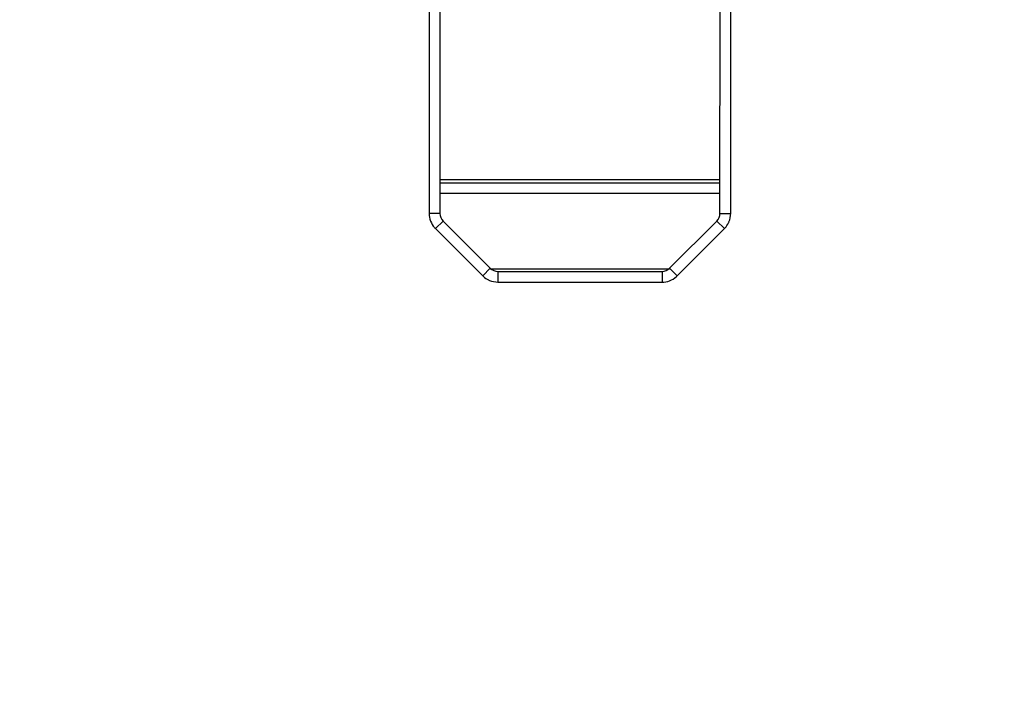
# Model space of a CAD drawing. Header units: millimetres. Extents: x -352 to 208, y -742 to -399.
# Tile 18 of 24: x 78 to 97, y -627 to -615. Entities that reach past the tile are written whole.
import ezdxf

# ---------------------------------------------------------------- set-up
doc = ezdxf.new("R2010")
doc.units = ezdxf.units.MM
doc.header["$LTSCALE"] = 23.1
doc.header["$PDMODE"] = 3
doc.header["$PDSIZE"] = 8
doc.layers.get('0').update_dxf_attribs({"linetype": 'CONTINUOUS'})
doc.layers.get('Defpoints').update_dxf_attribs({"linetype": 'CONTINUOUS'})
doc.layers.add('00_COMPONENTS', color=7, linetype='CONTINUOUS')
doc.layers.add('51__DRAFT_DIMS', color=7, linetype='CONTINUOUS')
doc.styles.get("Standard").update_dxf_attribs({"font": 'simfang.ttf'})
doc.dimstyles.new('DIMSTYLE_2', dxfattribs={"dimtxt": 3, "dimasz": 3, "dimexe": 2.5, "dimexo": 0.5, "dimgap": 0.75, "dimtad": 1, "dimdsep": 46, "dimtxsty": 'STANDARD', "dimblk": '_FILLED', "dimblk1": '_FILLED', "dimblk2": '_FILLED', "dimcen": 0.09, "dimclrt": 256, "dimazin": 2, "dimtp": 0.1, "dimtm": 0.1, "dimtfac": 1, "dimtofl": 0, "dimtmove": 0, "dimatfit": 3, "dimldrblk": '_FILLED', "dimfxl": 1, "dimtolj": 1, "dimarcsym": 0})

# ---------------------------------------------------------------- blocks, each defined once
blk = doc.blocks.new('_FILLED')
at = {"color": 0, "linetype": 'ByBlock'}
blk.add_solid([(0, 0), (-1, 0.1667), (-1, -0.1667)], dxfattribs=at)
blk = doc.blocks.new('*D17')
at = {"layer": '51__DRAFT_DIMS', "color": 0, "lineweight": -2}
for p, q in [((62.472, -510.041), (62.472, -660.953)), ((115.472, -510.047), (115.472, -660.953)), ((65.472, -658.453), (112.472, -658.453))]:
    blk.add_line(p, q, dxfattribs=at)
at = {"layer": 'Defpoints', "color": 0}
for p in [(62.472, -509.541), (115.472, -509.547), (115.472, -658.453)]:
    blk.add_point(p, dxfattribs=at)
at = {"layer": '51__DRAFT_DIMS', "color": 0, "linetype": 'ByBlock', "lineweight": -2, "xscale": 3, "yscale": 3, "zscale": 3, "rotation": 180}
blk.add_blockref('_FILLED', (62.472, -658.453), dxfattribs=at)
at = {"layer": '51__DRAFT_DIMS', "color": 0, "linetype": 'ByBlock', "lineweight": -2, "xscale": 3, "yscale": 3, "zscale": 3}
blk.add_blockref('_FILLED', (115.472, -658.453), dxfattribs=at)
at = {"layer": '51__DRAFT_DIMS', "insert": (88.972, -653.703), "char_height": 3, "attachment_point": 2, "line_spacing_factor": 0.9}
blk.add_mtext('\\A1;53{}{{\\H0.7x;}{}}', dxfattribs=at)

msp = doc.modelspace()

# ---------------------------------------------------------------- linework, layer by layer
at = {"layer": '00_COMPONENTS'}
for p, q in [((86.14878, -603.60677), (86.1471, -618.37695)), ((86.34875, -603.60679), (86.34706, -618.37697)), ((91.58137, -618.37757), (91.58305, -603.60739)), ((91.78133, -618.37759), (91.78302, -603.60741)), ((86.34713, -617.8023), (91.58143, -617.8029)), ((91.58144, -617.75047), (86.34714, -617.74987)), ((91.58141, -618.00286), (86.34711, -618.00227)), ((86.34706, -618.37697), (86.1471, -618.37695)), ((91.58137, -618.37757), (91.78133, -618.37759)), ((86.40559, -618.51841), (86.26419, -618.65977)), ((86.40559, -618.51841), (87.28851, -619.40153)), ((90.63969, -619.40191), (91.52281, -618.51899)), ((91.52281, -618.51899), (91.66417, -618.66039)), ((86.26419, -618.65977), (87.14711, -619.54289)), ((90.78105, -619.54331), (91.66417, -618.66039)), ((87.28851, -619.40153), (87.14711, -619.54289)), ((87.28851, -619.4093), (90.63969, -619.40968)), ((87.42993, -619.46009), (87.42991, -619.66006)), ((87.42993, -619.46009), (90.49825, -619.46044)), ((90.49825, -619.46044), (90.49823, -619.66041)), ((90.63969, -619.40191), (90.78105, -619.54331)), ((87.42991, -619.66006), (90.49823, -619.66041))]:
    msp.add_line(p, q, dxfattribs=at)
for centre, radius, start, end in [((91.37976, -618.37645), 0.4019, 317.663323, 333.866431), ((91.38082, -618.3773), 0.40057, 333.909644, 336.832678), ((86.54678, -618.3773), 0.39955, 221.336143, 224.988873), ((91.38159, -618.37775), 0.39967, 314.995111, 317.625162), ((87.42975, -619.26031), 0.39967, 224.995111, 227.625162), ((87.43105, -619.25848), 0.4019, 227.663323, 243.866431), ((87.4302, -619.25954), 0.40057, 243.909644, 246.832678), ((90.49858, -619.26072), 0.39956, 311.316147, 314.988775)]:
    msp.add_arc(centre, radius, start, end, dxfattribs=at)
for points, knots in [([(86.1471, -618.37695), (86.14709, -618.42478), (86.16453, -618.52128), (86.21516, -618.60526), (86.24677, -618.64119)], [0, 0, 0, 0, 0.49988086, 1, 1, 1, 1]), ([(90.49823, -619.66041), (90.54604, -619.66041), (90.64249, -619.64299), (90.72644, -619.5924), (90.76237, -619.56082)], [0, 0, 0, 0, 0.49987455, 1, 1, 1, 1])]:
    msp.add_open_spline(points, degree=3, knots=knots, dxfattribs=at)
for points in [[(86.34706, -618.37697), (86.34704, -618.42799), (86.36952, -618.48233), (86.40559, -618.51841)], [(91.52281, -618.51899), (91.55889, -618.48292), (91.58137, -618.42859), (91.58137, -618.37757)], [(91.74909, -618.5349), (91.77014, -618.48569), (91.78133, -618.43112), (91.78133, -618.37759)], [(87.28851, -619.40153), (87.32458, -619.43761), (87.37891, -619.46009), (87.42993, -619.46009)], [(90.49825, -619.46044), (90.54927, -619.46046), (90.60361, -619.43798), (90.63969, -619.40191)], [(87.2726, -619.62781), (87.32181, -619.64886), (87.37638, -619.66005), (87.42991, -619.66006)]]:
    msp.add_open_spline(points, degree=3, dxfattribs=at)

# ---------------------------------------------------------------- dimensions: what is measured, and where the dimension line sits
at = {"layer": '51__DRAFT_DIMS'}
dim = msp.add_linear_dim(base=(115.47226, -658.45315), p1=(62.47226, -509.54095), p2=(115.47226, -509.547), text='<>{}{{\\H0.7x;}{}}', dimstyle='DIMSTYLE_2', dxfattribs=at)
dim.commit()
dim.dimension.update_dxf_attribs({"geometry": '*D17', "text_midpoint": (88.97226, -655.70315)})

doc.saveas('drawing.dxf')
